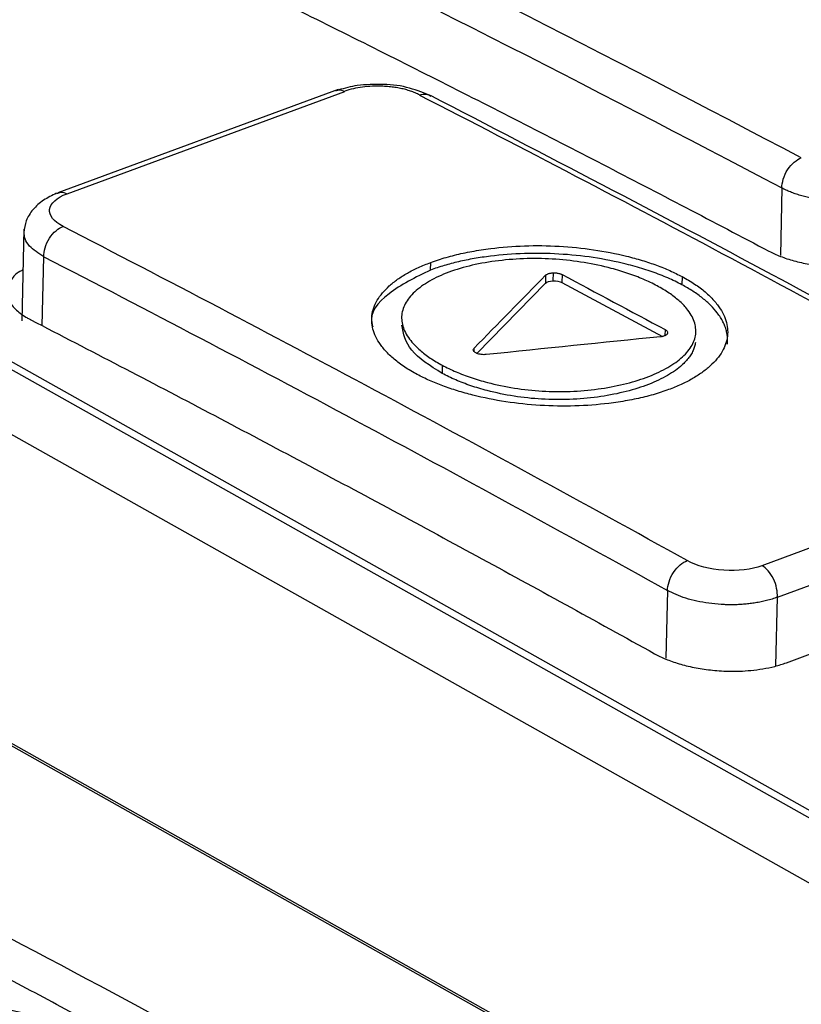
# Model space of a CAD drawing. Header units: millimetres. Extents: x -0.44 to 1.31, y -0.87 to 1.29.
# Tile 107 of 182: x 1.0792 to 1.0918, y -0.4572 to -0.4414. Entities that reach past the tile are written whole.
import ezdxf

# ---------------------------------------------------------------- set-up
doc = ezdxf.new("R2010")
doc.units = ezdxf.units.MM

msp = doc.modelspace()

# ---------------------------------------------------------------- linework, layer by layer
at = {"color": 7, "linetype": 'Continuous', "lineweight": 25}
for p, q in [((1.0843301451, -0.4425374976), (1.0798289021, -0.4441944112)), ((1.0799783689, -0.4442101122), (1.0844397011, -0.442567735)), ((1.0700163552, -0.4429786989), (1.1009782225, -0.4603765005)), ((1.0998705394, -0.4587113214), (1.0732969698, -0.4437793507)), ((1.1000984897, -0.4587146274), (1.0735249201, -0.4437826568)), ((1.0792865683, -0.4447755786), (1.0792532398, -0.4462488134)), ((1.0858170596, -0.4454336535), (1.0858198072, -0.4453122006)), ((1.0876637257, -0.4455177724), (1.0876608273, -0.4456458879)), ((1.0877844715, -0.4454792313), (1.0877815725, -0.4456073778)), ((1.0879292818, -0.4455066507), (1.0879263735, -0.4456352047)), ((1.0865591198, -0.4467710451), (1.0876608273, -0.4456458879)), ((1.0879263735, -0.4456352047), (1.0895414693, -0.4464999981)), ((1.0898565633, -0.4455398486), (1.0898536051, -0.4456706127)), ((1.0865439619, -0.4467646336), (1.086532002, -0.4467574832)), ((1.086709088, -0.446790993), (1.0866900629, -0.4467923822)), ((1.0860052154, -0.4469626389), (1.0860022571, -0.4470934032)), ((1.0956002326, -0.4485279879), (1.0911388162, -0.4501803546)), ((1.0991917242, -0.4643313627), (1.0715818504, -0.4488170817)), ((1.0720547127, -0.4491193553), (1.0986364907, -0.4640559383)), ((1.0913856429, -0.4506848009), (1.0958473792, -0.4490326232)), ((1.0915307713, -0.4517379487), (1.0959925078, -0.4500857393))]:
    msp.add_line(p, q, dxfattribs=at)
at = {"color": 250, "linetype": 'Continuous', "lineweight": 25}
for p, q in [((1.0914585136, -0.4441166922), (1.0914340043, -0.445200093)), ((1.0795799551, -0.4463311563), (1.0796051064, -0.445219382)), ((1.0895833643, -0.4463906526), (1.0895811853, -0.4464869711)), ((1.0865145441, -0.4467421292), (1.0865157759, -0.44668768)), ((1.0896215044, -0.4505784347), (1.0895969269, -0.4516648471)), ((1.0913607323, -0.451785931), (1.0913856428, -0.450684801))]:
    msp.add_line(p, q, dxfattribs=at)
at = {"color": 7, "linetype": 'Continuous', "lineweight": 25}
for points, knots in [([(1.02250424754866, -0.4506280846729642), (1.046034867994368, -0.4393931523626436), (1.069595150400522, -0.4296688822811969), (1.116482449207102, -0.4133624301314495), (1.139809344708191, -0.4067802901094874), (1.1628746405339, -0.4018101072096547)], [0, 0, 0, 0, 0.4999999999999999, 0.4999999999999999, 1, 1, 1, 1]), ([(1.083585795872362, -0.4215600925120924), (1.082876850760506, -0.421815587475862), (1.081458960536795, -0.4223265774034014), (1.079331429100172, -0.4231039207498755), (1.077203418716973, -0.4238892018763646), (1.075074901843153, -0.4246831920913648), (1.072945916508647, -0.425485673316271), (1.070816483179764, -0.4262966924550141), (1.068686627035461, -0.427116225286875), (1.066556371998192, -0.4279442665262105), (1.06442574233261, -0.4287808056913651), (1.062294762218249, -0.42962583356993), (1.060163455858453, -0.4304793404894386), (1.058031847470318, -0.4313413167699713), (1.055899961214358, -0.4322117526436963), (1.053767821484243, -0.4330906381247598), (1.051635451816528, -0.4339779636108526), (1.047512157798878, -0.4357098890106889), (1.041113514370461, -0.4384576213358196), (1.033780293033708, -0.4417213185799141), (1.027950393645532, -0.4443902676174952), (1.024359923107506, -0.4460618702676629), (1.021738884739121, -0.4472966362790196), (1.020194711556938, -0.4480291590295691), (1.019342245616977, -0.4484366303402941), (1.019076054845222, -0.4485639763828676), (1.01885166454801, -0.4486795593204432), (1.018524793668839, -0.4488601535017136), (1.018140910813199, -0.4490969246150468), (1.017717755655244, -0.449397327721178), (1.017333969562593, -0.4497135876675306), (1.016994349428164, -0.4500442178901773), (1.016695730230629, -0.450386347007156), (1.016537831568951, -0.4506226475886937), (1.016458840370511, -0.4507408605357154)], [0, 0, 0, 0, 0.0312650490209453, 0.0625300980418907, 0.0937951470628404, 0.12506019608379, 0.1563252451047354, 0.1875902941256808, 0.2188553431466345, 0.25012039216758, 0.2813854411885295, 0.3126504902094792, 0.3439155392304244, 0.3751805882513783, 0.4064456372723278, 0.4377106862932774, 0.468975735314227, 0.5002407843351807, 0.6190620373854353, 0.750342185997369, 0.8226465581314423, 0.8753862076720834, 0.9082063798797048, 0.9379160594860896, 0.9432589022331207, 0.9457295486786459, 0.9496314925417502, 0.95348376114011, 0.9611679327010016, 0.9688892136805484, 0.9766378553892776, 0.9844153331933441, 0.9922035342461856, 1, 1, 1, 1]), ([(1.020717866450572, -0.4493056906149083), (1.026082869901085, -0.4467441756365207), (1.031448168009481, -0.4442616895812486), (1.042179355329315, -0.439454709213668), (1.047545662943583, -0.4371300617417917), (1.063636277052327, -0.4303971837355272), (1.074355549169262, -0.426228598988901), (1.085054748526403, -0.4223849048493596)], [0, 0, 0, 0, 0.2500000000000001, 0.2500000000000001, 0.5000000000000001, 0.5000000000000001, 1, 1, 1, 1]), ([(1.020716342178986, -0.4494710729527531), (1.026081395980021, -0.4469110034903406), (1.03144672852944, -0.4444299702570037), (1.042177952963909, -0.4396259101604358), (1.047544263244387, -0.4373027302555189), (1.063634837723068, -0.4305742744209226), (1.074354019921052, -0.4264086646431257), (1.085053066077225, -0.4225679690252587)], [0, 0, 0, 0, 0.2499999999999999, 0.2499999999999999, 0.4999999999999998, 0.4999999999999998, 1, 1, 1, 1]), ([(1.072803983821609, -0.4432839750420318), (1.072937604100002, -0.4430446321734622), (1.073243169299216, -0.442497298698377), (1.073892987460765, -0.4416799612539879), (1.075775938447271, -0.4390858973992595), (1.077710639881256, -0.4365565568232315), (1.079519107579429, -0.4340915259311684), (1.080149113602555, -0.4333241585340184), (1.081587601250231, -0.432865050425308), (1.084217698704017, -0.4319305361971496), (1.086436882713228, -0.4311728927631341), (1.088203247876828, -0.4305698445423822)], [0, 0, 0, 0, 0.0478288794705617, 0.109375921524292, 0.1701633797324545, 0.582772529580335, 0.635792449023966, 0.6887259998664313, 0.7419060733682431, 0.7945694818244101, 1, 1, 1, 1]), ([(1.072843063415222, -0.4433368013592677), (1.072884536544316, -0.4432349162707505), (1.073025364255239, -0.4428889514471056), (1.073492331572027, -0.4423456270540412), (1.073965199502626, -0.4416547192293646), (1.074592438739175, -0.4407990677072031), (1.075349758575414, -0.4397533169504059), (1.076259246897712, -0.4385128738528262), (1.077201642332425, -0.4372322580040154), (1.078038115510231, -0.4361043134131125), (1.078755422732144, -0.435135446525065), (1.079262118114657, -0.4344666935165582), (1.079656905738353, -0.4339146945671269), (1.079943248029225, -0.4335895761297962), (1.080261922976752, -0.4333901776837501), (1.0804770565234, -0.4332767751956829), (1.080715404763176, -0.4331692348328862), (1.080969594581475, -0.4330778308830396), (1.081234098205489, -0.4329832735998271), (1.083642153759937, -0.432139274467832), (1.085972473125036, -0.4313374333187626), (1.088203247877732, -0.4305698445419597)], [0, 0, 0, 0, 0.0194996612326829, 0.0662137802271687, 0.1118244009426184, 0.1585831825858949, 0.2404121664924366, 0.3255145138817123, 0.4138907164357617, 0.5055411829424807, 0.5604209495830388, 0.616415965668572, 0.6460039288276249, 0.6760149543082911, 0.6859231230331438, 0.6960983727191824, 0.7066047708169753, 0.7171165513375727, 0.7262162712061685, 0.7379115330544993, 1, 1, 1, 1]), ([(1.087379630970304, -0.433621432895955), (1.085816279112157, -0.4341945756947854), (1.084058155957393, -0.4348391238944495), (1.081746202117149, -0.435608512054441), (1.081339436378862, -0.4361600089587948), (1.080739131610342, -0.436904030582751), (1.079837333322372, -0.4380533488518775), (1.078267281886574, -0.4400631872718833), (1.076751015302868, -0.4419698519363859), (1.075624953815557, -0.4435029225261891), (1.075133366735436, -0.4440346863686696), (1.075091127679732, -0.444479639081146), (1.075225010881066, -0.4446817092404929), (1.0752843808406, -0.4447713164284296)], [0, 0, 0, 0, 0.212022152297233, 0.2384370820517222, 0.2912247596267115, 0.344748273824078, 0.4288557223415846, 0.5790459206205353, 0.8472430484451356, 0.9002473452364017, 0.9531056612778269, 0.9792048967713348, 1, 1, 1, 1]), ([(1.220002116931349, -0.4339106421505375), (1.196939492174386, -0.4388802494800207), (1.173615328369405, -0.4454614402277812), (1.126733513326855, -0.4617652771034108), (1.10317598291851, -0.4714878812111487), (1.079648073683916, -0.4827208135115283)], [0, 0, 0, 0, 0.5, 0.5, 1, 1, 1, 1]), ([(1.126235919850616, -0.4573245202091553), (1.125796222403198, -0.4570401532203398), (1.124916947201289, -0.456471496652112), (1.123597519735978, -0.4556281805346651), (1.122277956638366, -0.4547920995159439), (1.120958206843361, -0.4539639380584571), (1.119638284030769, -0.4531435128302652), (1.118318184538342, -0.4523308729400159), (1.116997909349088, -0.4515260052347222), (1.115677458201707, -0.4507289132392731), (1.114356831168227, -0.4499395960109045), (1.11303602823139, -0.4491580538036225), (1.11171504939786, -0.4483842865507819), (1.110393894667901, -0.4476182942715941), (1.109072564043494, -0.446860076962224), (1.107751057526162, -0.4461096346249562), (1.106429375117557, -0.4453669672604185), (1.105107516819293, -0.4446320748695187), (1.103785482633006, -0.4439049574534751), (1.102463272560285, -0.4431856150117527), (1.10114088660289, -0.4424740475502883), (1.099818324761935, -0.4417702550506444), (1.09849558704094, -0.4410742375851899), (1.09717267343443, -0.4403859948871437), (1.095849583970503, -0.4397055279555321), (1.094526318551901, -0.4390328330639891), (1.093202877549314, -0.4383679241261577), (1.09187925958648, -0.4377107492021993), (1.090555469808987, -0.4370615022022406), (1.089231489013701, -0.4364194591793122), (1.088348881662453, -0.4359980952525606), (1.087907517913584, -0.4357873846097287)], [0, 0, 0, 0, 0.0345266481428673, 0.0690438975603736, 0.1035524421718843, 0.1380529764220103, 0.1725461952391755, 0.2070327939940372, 0.2415134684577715, 0.2759889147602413, 0.3104598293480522, 0.3449269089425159, 0.3793908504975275, 0.4138523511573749, 0.4483121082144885, 0.4827708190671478, 0.5172291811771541, 0.5516878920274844, 0.5861476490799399, 0.6206091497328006, 0.6550730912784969, 0.6895401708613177, 0.7240110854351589, 0.7584865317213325, 0.7929672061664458, 0.827453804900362, 0.8619470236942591, 0.8964475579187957, 0.9309561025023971, 0.9654733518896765, 1, 1, 1, 1]), ([(1.075234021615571, -0.4448333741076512), (1.076290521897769, -0.443455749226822), (1.077346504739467, -0.4420895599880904), (1.078929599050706, -0.4400592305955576), (1.079720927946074, -0.4390488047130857), (1.080643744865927, -0.4378786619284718), (1.081039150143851, -0.4373790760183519), (1.081236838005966, -0.4371296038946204), (1.081304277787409, -0.437046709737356), (1.081428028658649, -0.4368795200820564), (1.081487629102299, -0.4367956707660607), (1.081566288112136, -0.4367144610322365)], [0, 0, 0, 0, 0.4999999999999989, 0.4999999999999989, 0.7499999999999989, 0.8749999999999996, 0.9375, 0.9375, 0.96875, 0.96875, 1, 1, 1, 1]), ([(1.09768123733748, -0.4415308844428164), (1.096268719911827, -0.4407940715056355), (1.093147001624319, -0.4391656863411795), (1.090026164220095, -0.4376350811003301), (1.088317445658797, -0.4367970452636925)], [0, 0, 0, 0, 0.4524807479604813, 1, 1, 1, 1]), ([(1.081896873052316, -0.4403815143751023), (1.082342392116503, -0.440599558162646), (1.083233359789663, -0.4410356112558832), (1.084569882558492, -0.4416994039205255), (1.08590631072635, -0.4423702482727), (1.087242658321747, -0.4430487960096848), (1.088578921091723, -0.4437350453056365), (1.08991510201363, -0.4444283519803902), (1.090805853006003, -0.4448969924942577), (1.09125121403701, -0.4451313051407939)], [0, 0, 0, 0, 0.1429116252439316, 0.2858006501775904, 0.4286697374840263, 0.5715215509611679, 0.7143587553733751, 0.8571840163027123, 1, 1, 1, 1]), ([(1.08506244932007, -0.4424574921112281), (1.084916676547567, -0.4424563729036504), (1.084652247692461, -0.442454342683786), (1.084438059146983, -0.4425159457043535), (1.084341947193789, -0.4425435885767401)], [0, 0, 0, 0, 0.5512740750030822, 0.9999999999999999, 0.9999999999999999, 0.9999999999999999, 0.9999999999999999]), ([(1.085639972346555, -0.4426224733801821), (1.085617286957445, -0.4426114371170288), (1.085572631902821, -0.4425897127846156), (1.085497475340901, -0.4425614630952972), (1.08541793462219, -0.4425373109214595), (1.08533340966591, -0.4425175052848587), (1.085244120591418, -0.4425019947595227), (1.085150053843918, -0.4424907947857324), (1.085029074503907, -0.4424823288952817), (1.084884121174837, -0.4424807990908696), (1.084722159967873, -0.4424939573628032), (1.084570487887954, -0.4425212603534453), (1.084483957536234, -0.4425500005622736), (1.084439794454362, -0.442564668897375)], [0, 0, 0, 0, 0.0738576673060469, 0.1453851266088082, 0.2154798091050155, 0.2850945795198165, 0.3552018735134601, 0.4267540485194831, 0.500647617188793, 0.627916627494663, 0.7501596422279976, 0.8724872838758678, 1, 1, 1, 1]), ([(1.085824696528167, -0.4426372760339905), (1.085715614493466, -0.4425936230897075), (1.085498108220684, -0.4425065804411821), (1.085203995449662, -0.4424521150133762), (1.085062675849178, -0.4424574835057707), (1.08506244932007, -0.4424574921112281)], [0, 0, 0, 0, 0.5011110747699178, 0.9992003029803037, 1, 1, 1, 1]), ([(1.095850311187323, -0.4479900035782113), (1.094338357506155, -0.4471581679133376), (1.090996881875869, -0.445319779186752), (1.087654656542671, -0.4435863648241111), (1.085824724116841, -0.4426372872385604)], [0, 0, 0, 0, 0.4524808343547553, 1, 1, 1, 1]), ([(1.091458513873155, -0.4441166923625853), (1.091458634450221, -0.4440742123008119), (1.091465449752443, -0.4440253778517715), (1.091496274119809, -0.4439235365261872), (1.091520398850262, -0.443870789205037), (1.091581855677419, -0.4437755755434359), (1.09161895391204, -0.4437334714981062), (1.091695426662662, -0.443669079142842), (1.091734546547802, -0.4436467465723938), (1.091770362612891, -0.4436335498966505)], [0, 0, 0, 0, 0.25, 0.25, 0.5, 0.5, 0.75, 0.75, 1, 1, 1, 1]), ([(1.079811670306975, -0.4442020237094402), (1.07973878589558, -0.4442367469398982), (1.079590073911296, -0.4443075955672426), (1.07942272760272, -0.4444621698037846), (1.079308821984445, -0.4446411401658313), (1.079293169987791, -0.4447686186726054), (1.079285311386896, -0.4448326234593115)], [0, 0, 0, 0, 0.2390286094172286, 0.4877094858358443, 0.742787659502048, 1, 1, 1, 1]), ([(1.079914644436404, -0.444734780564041), (1.079765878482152, -0.4446581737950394), (1.079686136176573, -0.4445569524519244), (1.079709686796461, -0.4443632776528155), (1.07981199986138, -0.4442713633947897), (1.079978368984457, -0.4442101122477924)], [0, 0, 0, 0, 0.5, 0.5, 1, 1, 1, 1]), ([(1.093222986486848, -0.4442081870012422), (1.09319459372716, -0.4442185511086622), (1.093138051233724, -0.4442391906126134), (1.09304589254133, -0.4442653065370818), (1.09294988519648, -0.4442875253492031), (1.092850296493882, -0.4443054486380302), (1.092748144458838, -0.4443191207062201), (1.092644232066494, -0.4443285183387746), (1.092539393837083, -0.4443336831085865), (1.092434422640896, -0.4443346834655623), (1.092330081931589, -0.4443316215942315), (1.092227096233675, -0.4443246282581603), (1.09212614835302, -0.4443138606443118), (1.09202787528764, -0.4442994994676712), (1.091932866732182, -0.444281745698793), (1.091841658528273, -0.4442608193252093), (1.09175474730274, -0.4442369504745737), (1.091672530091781, -0.4442103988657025), (1.09159552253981, -0.4441813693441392), (1.091523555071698, -0.4441503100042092), (1.091480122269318, -0.4441278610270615), (1.091458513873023, -0.4441166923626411)], [0, 0, 0, 0, 0.0570088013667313, 0.1135296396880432, 0.1695627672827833, 0.2251084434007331, 0.2801669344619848, 0.3347385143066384, 0.3888234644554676, 0.4424220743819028, 0.4955346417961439, 0.5481614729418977, 0.6003028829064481, 0.6519591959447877, 0.7031307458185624, 0.7538178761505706, 0.8040209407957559, 0.8537403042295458, 0.902976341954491, 0.9517294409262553, 1, 1, 1, 1]), ([(1.079605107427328, -0.445219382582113), (1.079604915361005, -0.4451767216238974), (1.079611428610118, -0.4451276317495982), (1.079641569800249, -0.4450254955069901), (1.079665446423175, -0.4449724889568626), (1.079726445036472, -0.4448769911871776), (1.079763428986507, -0.4448347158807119), (1.079839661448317, -0.4447703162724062), (1.079878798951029, -0.4447479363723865), (1.079914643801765, -0.4447347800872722)], [0, 0, 0, 0, 0.25, 0.25, 0.5, 0.5, 0.75, 0.75, 1, 1, 1, 1]), ([(1.085819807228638, -0.4453122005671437), (1.085860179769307, -0.4452978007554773), (1.085940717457, -0.4452690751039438), (1.086068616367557, -0.4452302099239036), (1.086201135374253, -0.4451946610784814), (1.086338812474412, -0.4451627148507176), (1.086481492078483, -0.4451342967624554), (1.086629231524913, -0.4451094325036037), (1.086905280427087, -0.4450708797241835), (1.087322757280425, -0.4450371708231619), (1.087884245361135, -0.445043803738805), (1.088440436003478, -0.4450994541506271), (1.088882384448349, -0.4451868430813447), (1.08921387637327, -0.4452774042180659), (1.089447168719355, -0.4453554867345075), (1.089664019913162, -0.4454422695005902), (1.089792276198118, -0.44550726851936), (1.089856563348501, -0.4455398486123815)], [0, 0, 0, 0, 0.0358026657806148, 0.0714214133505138, 0.1069711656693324, 0.1425675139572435, 0.1783255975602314, 0.2143590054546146, 0.2507787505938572, 0.3760434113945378, 0.5002245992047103, 0.6242930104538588, 0.7498634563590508, 0.8131630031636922, 0.8755451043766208, 0.9376182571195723, 1, 1, 1, 1]), ([(1.089853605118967, -0.4456706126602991), (1.089817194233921, -0.4456516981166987), (1.089744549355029, -0.4456139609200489), (1.089627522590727, -0.4455607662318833), (1.08950509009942, -0.4455103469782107), (1.0893766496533, -0.4454629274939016), (1.089242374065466, -0.4454184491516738), (1.089102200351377, -0.4453769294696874), (1.088838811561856, -0.4453073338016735), (1.088434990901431, -0.4452265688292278), (1.087880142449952, -0.4451694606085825), (1.087319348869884, -0.4451612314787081), (1.08686339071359, -0.4451969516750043), (1.086514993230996, -0.4452482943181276), (1.08626584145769, -0.445298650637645), (1.086030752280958, -0.4453594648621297), (1.085888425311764, -0.4454088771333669), (1.085817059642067, -0.4454336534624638)], [0, 0, 0, 0, 0.0358044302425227, 0.071434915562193, 0.1070073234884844, 0.1426380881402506, 0.1784430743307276, 0.2145364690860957, 0.2510297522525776, 0.3761928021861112, 0.5002447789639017, 0.6239962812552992, 0.7492512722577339, 0.8126401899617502, 0.8751519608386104, 0.9373986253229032, 1, 1, 1, 1]), ([(1.091251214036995, -0.4451313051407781), (1.091280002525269, -0.4451457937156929), (1.091337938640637, -0.4451749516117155), (1.091434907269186, -0.4452150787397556), (1.09153935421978, -0.4452523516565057), (1.091651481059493, -0.4452860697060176), (1.091770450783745, -0.4453158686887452), (1.09189557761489, -0.4453413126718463), (1.092026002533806, -0.4453620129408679), (1.092160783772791, -0.4453776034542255), (1.09229887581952, -0.4453877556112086), (1.092439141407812, -0.4453921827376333), (1.092580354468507, -0.4453906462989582), (1.092721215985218, -0.445382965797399), (1.092860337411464, -0.4453690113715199), (1.092996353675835, -0.4453487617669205), (1.093127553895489, -0.4453221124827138), (1.093253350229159, -0.4452896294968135), (1.093329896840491, -0.4452631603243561), (1.093368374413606, -0.4452498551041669)], [0, 0, 0, 0, 0.0534436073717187, 0.1075539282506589, 0.1623322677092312, 0.2177798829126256, 0.2738979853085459, 0.330687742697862, 0.3881502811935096, 0.4462866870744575, 0.50509800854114, 0.5645852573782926, 0.6247494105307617, 0.6855914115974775, 0.7471121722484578, 0.8093125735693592, 0.8721934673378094, 0.9357556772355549, 1, 1, 1, 1]), ([(1.085603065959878, -0.4471112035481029), (1.085567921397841, -0.4470918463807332), (1.085497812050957, -0.4470532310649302), (1.085401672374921, -0.4469924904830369), (1.085312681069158, -0.4469299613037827), (1.085231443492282, -0.4468654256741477), (1.085157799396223, -0.4467989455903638), (1.085091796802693, -0.4467304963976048), (1.08498625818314, -0.4466032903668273), (1.084881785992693, -0.4464130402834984), (1.084857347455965, -0.4461614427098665), (1.084942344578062, -0.4459160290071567), (1.085105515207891, -0.4457241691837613), (1.085283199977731, -0.4455819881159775), (1.085439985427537, -0.4454829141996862), (1.085617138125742, -0.4453917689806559), (1.085752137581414, -0.4453387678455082), (1.085819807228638, -0.4453122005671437)], [0, 0, 0, 0, 0.0357977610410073, 0.0714124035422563, 0.1069593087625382, 0.1425545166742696, 0.178313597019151, 0.2143505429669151, 0.2507767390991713, 0.3760344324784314, 0.5002210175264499, 0.6242829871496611, 0.7498648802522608, 0.8131525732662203, 0.8755318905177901, 0.9376092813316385, 1, 1, 1, 1]), ([(1.089454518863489, -0.4456883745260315), (1.089418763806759, -0.4456698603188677), (1.089347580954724, -0.4456330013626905), (1.089232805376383, -0.4455813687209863), (1.089112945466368, -0.4455328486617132), (1.088987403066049, -0.4454876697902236), (1.088856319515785, -0.4454457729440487), (1.088628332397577, -0.4453813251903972), (1.088289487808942, -0.4453083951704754), (1.087829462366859, -0.4452547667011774), (1.087361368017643, -0.4452438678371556), (1.086904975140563, -0.4452782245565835), (1.086477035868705, -0.4453514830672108), (1.08610013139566, -0.4454633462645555), (1.085785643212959, -0.4456079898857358), (1.085548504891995, -0.4457810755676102), (1.085393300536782, -0.4459735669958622), (1.085336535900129, -0.4461786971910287), (1.085374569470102, -0.4463879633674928), (1.085489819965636, -0.4465706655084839), (1.085642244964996, -0.4467235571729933), (1.08580445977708, -0.44684845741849), (1.085938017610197, -0.4469244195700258), (1.086005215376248, -0.4469626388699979)], [0, 0, 0, 0, 0.0211396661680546, 0.0420858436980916, 0.0629138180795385, 0.0837001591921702, 0.1045218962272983, 0.1254556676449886, 0.1886695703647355, 0.2507330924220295, 0.312563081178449, 0.375630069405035, 0.4382994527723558, 0.5005202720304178, 0.5626975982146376, 0.6254034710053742, 0.6882003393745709, 0.7501772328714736, 0.8119705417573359, 0.8749647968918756, 0.9165254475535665, 0.9580009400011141, 1, 1, 1, 1]), ([(1.079271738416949, -0.4454311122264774), (1.07925369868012, -0.4454398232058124), (1.079164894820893, -0.4454827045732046), (1.079071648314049, -0.445592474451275), (1.079000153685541, -0.4457426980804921), (1.079025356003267, -0.4459069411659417), (1.079130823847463, -0.4460577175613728), (1.079267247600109, -0.4461596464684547), (1.07935918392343, -0.4462122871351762), (1.07938666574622, -0.4462270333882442), (1.079395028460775, -0.4462320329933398), (1.079397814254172, -0.4462336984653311)], [0, 0, 0, 0, 0.0420843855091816, 0.2071679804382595, 0.4039284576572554, 0.5803540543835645, 0.7706068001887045, 0.9362410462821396, 0.9808865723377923, 0.9936329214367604, 1, 1, 1, 1]), ([(1.085817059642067, -0.4454336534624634), (1.085576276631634, -0.4455523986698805), (1.085096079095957, -0.4457892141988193), (1.084817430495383, -0.4461410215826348), (1.084883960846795, -0.4463269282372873), (1.084890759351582, -0.4463459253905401)], [0, 0, 0, 0, 0.4744988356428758, 0.946300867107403, 1, 1, 1, 1]), ([(1.087668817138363, -0.4455131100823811), (1.087673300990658, -0.4455098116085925), (1.087682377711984, -0.4455031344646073), (1.087700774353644, -0.4454948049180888), (1.087721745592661, -0.4454877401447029), (1.08773782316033, -0.4454846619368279), (1.087745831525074, -0.4454831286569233)], [0, 0, 0, 0, 0.2474682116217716, 0.5009531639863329, 0.7514207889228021, 1, 1, 1, 1]), ([(1.087745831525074, -0.4454831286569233), (1.087751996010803, -0.4454822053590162), (1.087764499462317, -0.4454803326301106), (1.087777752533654, -0.4454796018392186), (1.087784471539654, -0.4454792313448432)], [0, 0, 0, 0, 0.4930227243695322, 1, 1, 1, 1]), ([(1.087796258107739, -0.4454789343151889), (1.087805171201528, -0.4454790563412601), (1.087823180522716, -0.445479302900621), (1.087849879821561, -0.4454823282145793), (1.087875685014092, -0.4454869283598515), (1.087891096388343, -0.4454915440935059), (1.087898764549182, -0.4454938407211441)], [0, 0, 0, 0, 0.2480392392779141, 0.5011748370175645, 0.7518020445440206, 0.9999999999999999, 0.9999999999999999, 0.9999999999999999, 0.9999999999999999]), ([(1.087898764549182, -0.445493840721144), (1.087904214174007, -0.4454957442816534), (1.087915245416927, -0.4454995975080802), (1.087924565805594, -0.4455042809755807), (1.087929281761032, -0.4455066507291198)], [0, 0, 0, 0, 0.4940172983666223, 0.9999999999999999, 0.9999999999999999, 0.9999999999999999, 0.9999999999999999]), ([(1.086005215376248, -0.446962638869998), (1.0860404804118, -0.4469808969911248), (1.086110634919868, -0.4470172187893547), (1.08622384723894, -0.4470680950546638), (1.086342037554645, -0.4471158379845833), (1.086465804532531, -0.447160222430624), (1.086595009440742, -0.4472013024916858), (1.086820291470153, -0.4472645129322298), (1.087154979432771, -0.447335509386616), (1.087608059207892, -0.4473844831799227), (1.088065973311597, -0.447389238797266), (1.088508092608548, -0.4473498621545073), (1.08892265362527, -0.447273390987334), (1.089290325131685, -0.4471619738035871), (1.08960368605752, -0.4470211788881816), (1.089848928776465, -0.4468534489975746), (1.090016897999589, -0.4466663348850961), (1.090089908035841, -0.4464647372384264), (1.090065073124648, -0.4462574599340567), (1.089957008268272, -0.4460760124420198), (1.089809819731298, -0.4459242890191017), (1.089651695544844, -0.4458007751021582), (1.089520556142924, -0.445726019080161), (1.089454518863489, -0.4456883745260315)], [0, 0, 0, 0, 0.0212263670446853, 0.042226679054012, 0.0630802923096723, 0.0838682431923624, 0.1046723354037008, 0.1255741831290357, 0.1889763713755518, 0.2508434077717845, 0.3121791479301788, 0.3755201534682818, 0.4377258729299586, 0.5003740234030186, 0.5630762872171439, 0.6253536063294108, 0.688546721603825, 0.7501966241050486, 0.8117220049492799, 0.8749411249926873, 0.9164605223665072, 0.9579324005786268, 0.9999999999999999, 0.9999999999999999, 0.9999999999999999, 0.9999999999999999]), ([(1.089856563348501, -0.4455398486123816), (1.089891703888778, -0.4455592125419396), (1.089961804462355, -0.4455978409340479), (1.09005793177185, -0.4456587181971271), (1.090146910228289, -0.4457214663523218), (1.090228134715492, -0.4457863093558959), (1.090301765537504, -0.445853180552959), (1.090367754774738, -0.445922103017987), (1.090473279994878, -0.4460503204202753), (1.090577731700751, -0.4462424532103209), (1.090602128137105, -0.4464969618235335), (1.09051706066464, -0.4467452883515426), (1.090353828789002, -0.4469391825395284), (1.090176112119, -0.447082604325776), (1.090019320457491, -0.4471823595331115), (1.0898421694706, -0.4472739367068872), (1.089707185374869, -0.4473269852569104), (1.089639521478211, -0.447353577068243)], [0, 0, 0, 0, 0.0358008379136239, 0.0714177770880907, 0.1069660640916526, 0.142561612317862, 0.1783198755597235, 0.2143547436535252, 0.2507775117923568, 0.3760420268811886, 0.5002223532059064, 0.6242811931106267, 0.7498649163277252, 0.813146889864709, 0.8755243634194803, 0.937603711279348, 1, 1, 1, 1]), ([(1.090581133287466, -0.446623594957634), (1.090583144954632, -0.4465997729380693), (1.090587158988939, -0.446552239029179), (1.090581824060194, -0.446480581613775), (1.090568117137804, -0.4464089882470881), (1.090545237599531, -0.446337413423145), (1.090513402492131, -0.4462658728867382), (1.090472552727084, -0.4461943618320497), (1.090410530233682, -0.446105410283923), (1.090319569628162, -0.4460009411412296), (1.090188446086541, -0.4458842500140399), (1.090035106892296, -0.4457731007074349), (1.089914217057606, -0.4457048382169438), (1.089853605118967, -0.4456706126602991)], [0, 0, 0, 0, 0.0710884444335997, 0.1418482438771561, 0.212506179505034, 0.283290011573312, 0.3544262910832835, 0.4261382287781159, 0.4986437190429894, 0.6254230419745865, 0.7504213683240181, 0.8748658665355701, 1, 1, 1, 1]), ([(1.079397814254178, -0.446233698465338), (1.079874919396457, -0.4464801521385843), (1.080829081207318, -0.4469730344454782), (1.082260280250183, -0.4477227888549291), (1.083691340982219, -0.4484801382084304), (1.085122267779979, -0.4492457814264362), (1.086553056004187, -0.4500197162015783), (1.087983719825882, -0.4508012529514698), (1.088937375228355, -0.451329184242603), (1.089414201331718, -0.4515931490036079)], [0, 0, 0, 0, 0.1428871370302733, 0.285759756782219, 0.4286205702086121, 0.5714722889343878, 0.7143176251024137, 0.8571592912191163, 0.9999999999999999, 0.9999999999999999, 0.9999999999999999, 0.9999999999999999]), ([(1.086002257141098, -0.4470934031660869), (1.085811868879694, -0.4469726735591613), (1.085438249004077, -0.4467357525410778), (1.085382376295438, -0.4464553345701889), (1.08535497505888, -0.4463178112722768)], [0, 0, 0, 0, 0.5095774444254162, 1, 1, 1, 1]), ([(1.089614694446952, -0.4464643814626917), (1.089611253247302, -0.4464679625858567), (1.089604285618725, -0.4464752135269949), (1.089588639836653, -0.4464846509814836), (1.089570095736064, -0.4464929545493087), (1.089555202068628, -0.4464969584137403), (1.089547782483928, -0.4464989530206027)], [0, 0, 0, 0, 0.2473778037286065, 0.5008824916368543, 0.7513544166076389, 1, 1, 1, 1]), ([(1.089590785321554, -0.446394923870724), (1.089595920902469, -0.4463984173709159), (1.089606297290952, -0.4464054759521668), (1.089616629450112, -0.4464172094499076), (1.089623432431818, -0.4464293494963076), (1.089623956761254, -0.4464374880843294), (1.089624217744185, -0.4464415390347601)], [0, 0, 0, 0, 0.248048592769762, 0.501179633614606, 0.7517141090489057, 1, 1, 1, 1]), ([(1.089624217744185, -0.4464415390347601), (1.089623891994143, -0.4464445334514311), (1.089623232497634, -0.4464505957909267), (1.089620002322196, -0.4464563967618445), (1.089618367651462, -0.446459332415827)], [0, 0, 0, 0, 0.493937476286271, 0.9999999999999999, 0.9999999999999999, 0.9999999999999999, 0.9999999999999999]), ([(1.090070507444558, -0.4465957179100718), (1.090066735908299, -0.4466179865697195), (1.090059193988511, -0.4466625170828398), (1.090034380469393, -0.4467282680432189), (1.089999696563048, -0.4467930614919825), (1.089954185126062, -0.4468568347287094), (1.089898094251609, -0.446919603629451), (1.089789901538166, -0.4470198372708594), (1.089598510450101, -0.4471499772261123), (1.08928470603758, -0.4472904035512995), (1.088915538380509, -0.4474020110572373), (1.088499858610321, -0.4474785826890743), (1.088056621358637, -0.4475181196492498), (1.087600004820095, -0.4475135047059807), (1.087149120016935, -0.4474650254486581), (1.086769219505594, -0.4473849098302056), (1.086460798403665, -0.4472928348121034), (1.08621582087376, -0.4472007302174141), (1.086073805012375, -0.4471293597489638), (1.086002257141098, -0.4470934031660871)], [0, 0, 0, 0, 0.0273175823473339, 0.0546268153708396, 0.0820659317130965, 0.1097712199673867, 0.1378750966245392, 0.1665044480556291, 0.2493907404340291, 0.3332033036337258, 0.4168760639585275, 0.5003215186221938, 0.5846476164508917, 0.6666380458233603, 0.7484176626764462, 0.8325163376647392, 0.8880737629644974, 0.9436113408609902, 1, 1, 1, 1]), ([(1.089547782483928, -0.4464989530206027), (1.089542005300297, -0.4465002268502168), (1.089530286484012, -0.446502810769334), (1.089517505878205, -0.446504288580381), (1.089511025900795, -0.4465050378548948)], [0, 0, 0, 0, 0.4929835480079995, 1, 1, 1, 1]), ([(1.086532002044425, -0.4467574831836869), (1.086525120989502, -0.4467521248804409), (1.08651125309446, -0.4467413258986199), (1.08650265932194, -0.4467231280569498), (1.086502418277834, -0.4467046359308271), (1.086511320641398, -0.4466933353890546), (1.0865157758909, -0.4466876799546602)], [0, 0, 0, 0, 0.2458456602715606, 0.4954708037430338, 0.7475048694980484, 1, 1, 1, 1]), ([(1.086690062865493, -0.4467923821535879), (1.086676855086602, -0.4467925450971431), (1.08665024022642, -0.4467928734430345), (1.086610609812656, -0.4467874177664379), (1.086573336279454, -0.4467784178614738), (1.086553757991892, -0.4467692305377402), (1.086543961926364, -0.4467646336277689)], [0, 0, 0, 0, 0.2459032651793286, 0.4955171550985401, 0.7475802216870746, 1, 1, 1, 1]), ([(1.089639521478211, -0.447353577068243), (1.089599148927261, -0.4473679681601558), (1.08951861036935, -0.4473966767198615), (1.089390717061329, -0.4474353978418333), (1.08925820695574, -0.4474707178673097), (1.089120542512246, -0.4475023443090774), (1.088977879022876, -0.4475303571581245), (1.088830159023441, -0.4475547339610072), (1.088554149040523, -0.4475922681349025), (1.08813675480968, -0.4476241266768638), (1.08757535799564, -0.447614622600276), (1.087019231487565, -0.4475560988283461), (1.086577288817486, -0.4474666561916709), (1.086245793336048, -0.4473748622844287), (1.086012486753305, -0.4472960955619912), (1.085795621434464, -0.4472088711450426), (1.085667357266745, -0.4471438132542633), (1.085603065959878, -0.4471112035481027)], [0, 0, 0, 0, 0.035800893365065, 0.0714186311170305, 0.1069680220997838, 0.1425645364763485, 0.178323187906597, 0.2143574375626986, 0.2507781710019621, 0.3760473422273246, 0.5002249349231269, 0.6243001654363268, 0.7498631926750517, 0.8131639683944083, 0.875545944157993, 0.9376184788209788, 1, 1, 1, 1]), ([(1.089621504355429, -0.4505784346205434), (1.089622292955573, -0.4505363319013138), (1.089629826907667, -0.4504879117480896), (1.089662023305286, -0.4503868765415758), (1.089686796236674, -0.4503345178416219), (1.089749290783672, -0.4502399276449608), (1.089786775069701, -0.4501980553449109), (1.089863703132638, -0.4501339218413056), (1.089902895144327, -0.4501116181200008), (1.089938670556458, -0.4500983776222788)], [0, 0, 0, 0, 0.25, 0.25, 0.5, 0.5, 0.75, 0.75, 1, 1, 1, 1]), ([(1.0911388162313, -0.450180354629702), (1.090973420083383, -0.4502415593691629), (1.090747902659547, -0.4502683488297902), (1.090303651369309, -0.4502380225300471), (1.090088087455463, -0.4501813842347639), (1.089938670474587, -0.4500983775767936)], [0, 0, 0, 0, 0.5, 0.5, 1, 1, 1, 1]), ([(1.091385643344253, -0.4506848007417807), (1.091388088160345, -0.4506430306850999), (1.091384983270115, -0.4505947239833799), (1.091364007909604, -0.4504927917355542), (1.091346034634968, -0.4504393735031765), (1.09129782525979, -0.4503408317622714), (1.091267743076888, -0.4502960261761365), (1.091203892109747, -0.4502245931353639), (1.091170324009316, -0.4501979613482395), (1.091138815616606, -0.4501803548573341)], [0, 0, 0, 0, 0.25, 0.25, 0.5, 0.5, 0.75, 0.75, 1, 1, 1, 1]), ([(1.091385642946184, -0.4506848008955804), (1.09135753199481, -0.4506950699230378), (1.09130240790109, -0.4507152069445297), (1.091214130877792, -0.4507402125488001), (1.0911253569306, -0.4507608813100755), (1.091036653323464, -0.4507772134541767), (1.09094913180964, -0.4507896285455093), (1.090863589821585, -0.4507984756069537), (1.090780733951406, -0.4508041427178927), (1.090701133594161, -0.4508070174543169), (1.090625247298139, -0.4508074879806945), (1.090553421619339, -0.4508059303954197), (1.090439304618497, -0.4508005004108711), (1.090283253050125, -0.4507851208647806), (1.090091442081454, -0.4507510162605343), (1.089914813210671, -0.4507041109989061), (1.089755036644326, -0.450646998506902), (1.089665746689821, -0.4506011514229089), (1.089621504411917, -0.4505784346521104)], [0, 0, 0, 0, 0.0564739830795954, 0.1107425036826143, 0.1628054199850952, 0.2126625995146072, 0.2603139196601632, 0.3057592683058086, 0.3489985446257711, 0.3900316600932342, 0.4288585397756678, 0.465479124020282, 0.499893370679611, 0.6034356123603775, 0.7052156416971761, 0.8052351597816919, 0.903495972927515, 1, 1, 1, 1]), ([(1.089414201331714, -0.4515931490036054), (1.089442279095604, -0.4516080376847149), (1.089498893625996, -0.4516380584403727), (1.089593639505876, -0.4516796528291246), (1.089696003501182, -0.4517186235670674), (1.089806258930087, -0.4517542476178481), (1.089923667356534, -0.4517861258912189), (1.090047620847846, -0.4518137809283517), (1.090177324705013, -0.4518367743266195), (1.090311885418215, -0.4518546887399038), (1.090455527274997, -0.4518675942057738), (1.090611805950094, -0.451874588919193), (1.090783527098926, -0.4518735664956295), (1.090967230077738, -0.4518619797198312), (1.091158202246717, -0.4518370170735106), (1.091352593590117, -0.4517973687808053), (1.091470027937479, -0.451758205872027), (1.091530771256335, -0.4517379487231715)], [0, 0, 0, 0, 0.0521732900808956, 0.1051994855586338, 0.1590795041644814, 0.2138142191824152, 0.2694044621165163, 0.3258510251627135, 0.3831546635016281, 0.441316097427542, 0.5003360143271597, 0.5669305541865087, 0.6402002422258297, 0.7201438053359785, 0.8067596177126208, 0.9000457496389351, 1, 1, 1, 1]), ([(1.07197651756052, -0.4525758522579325), (1.074193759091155, -0.4536514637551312), (1.076411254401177, -0.4547698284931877), (1.080846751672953, -0.4570919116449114), (1.0830650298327, -0.4582958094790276), (1.089713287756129, -0.4620314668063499), (1.094139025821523, -0.4646882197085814), (1.098558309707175, -0.4675118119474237)], [0, 0, 0, 0, 0.25, 0.25, 0.5, 0.5, 1, 1, 1, 1]), ([(1.080227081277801, -0.457445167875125), (1.07985821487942, -0.4572478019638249), (1.079120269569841, -0.4568529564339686), (1.0780129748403, -0.4562691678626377), (1.077274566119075, -0.455885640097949), (1.076905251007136, -0.4556938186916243)], [0, 0, 0, 0, 0.3331387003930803, 0.6664693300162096, 1, 1, 1, 1]), ([(1.146051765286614, -0.4566606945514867), (1.14070352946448, -0.4585820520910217), (1.135351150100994, -0.4605842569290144), (1.124638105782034, -0.4647502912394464), (1.119277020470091, -0.4669143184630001), (1.103190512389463, -0.4736452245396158), (1.09245856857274, -0.4784522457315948), (1.081731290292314, -0.4835736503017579)], [0, 0, 0, 0, 0.2500000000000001, 0.2500000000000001, 0.5000000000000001, 0.5000000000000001, 1, 1, 1, 1]), ([(1.077608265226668, -0.4569588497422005), (1.078008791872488, -0.4570538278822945), (1.078809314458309, -0.4572436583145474), (1.07960986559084, -0.4574380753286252), (1.080009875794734, -0.457535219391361)], [0, 0, 0, 0, 0.5003314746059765, 1, 1, 1, 1])]:
    msp.add_open_spline(points, degree=3, knots=knots, dxfattribs=at)
for points in [[(1.072794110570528, -0.4432169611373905), (1.074762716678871, -0.4404628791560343), (1.077056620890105, -0.4373343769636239), (1.079675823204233, -0.4338314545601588)], [(1.088134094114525, -0.4367855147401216), (1.091254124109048, -0.4382981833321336), (1.094374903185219, -0.4398760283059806), (1.097496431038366, -0.4415190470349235)], [(1.09177036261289, -0.4436335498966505), (1.0886492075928, -0.4419864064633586), (1.085528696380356, -0.4404018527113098), (1.082408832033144, -0.4388798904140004)], [(1.08210416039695, -0.4393674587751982), (1.085221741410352, -0.4408879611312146), (1.088339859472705, -0.4424710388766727), (1.091458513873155, -0.4441166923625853)], [(1.085639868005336, -0.442625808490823), (1.088981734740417, -0.4443399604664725), (1.092323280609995, -0.4461240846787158), (1.095664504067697, -0.4479781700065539)], [(1.08993867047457, -0.4500983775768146), (1.086597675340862, -0.4482434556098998), (1.083256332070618, -0.4464555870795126), (1.079914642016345, -0.4447347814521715)], [(1.079605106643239, -0.4452193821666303), (1.082944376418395, -0.4469386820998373), (1.086283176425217, -0.4487250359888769), (1.089621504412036, -0.4505784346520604)], [(1.086515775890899, -0.4466876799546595), (1.086898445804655, -0.4462972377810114), (1.087281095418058, -0.4459072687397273), (1.087663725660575, -0.4455177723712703)], [(1.087663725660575, -0.4455177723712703), (1.087665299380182, -0.445516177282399), (1.087666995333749, -0.4455146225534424), (1.087668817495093, -0.4455131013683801)], [(1.087784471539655, -0.4454792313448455), (1.087788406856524, -0.4454790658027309), (1.087792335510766, -0.4454789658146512), (1.087796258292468, -0.445478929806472)], [(1.087929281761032, -0.4455066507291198), (1.088480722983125, -0.4457994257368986), (1.089032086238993, -0.4460940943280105), (1.0895833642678, -0.4463906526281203)], [(1.087660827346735, -0.4456458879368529), (1.087681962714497, -0.445624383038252), (1.087728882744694, -0.4456094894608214), (1.087781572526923, -0.4456073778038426)], [(1.087781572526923, -0.4456073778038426), (1.087834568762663, -0.445605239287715), (1.08789073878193, -0.4456161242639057), (1.087926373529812, -0.4456352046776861)], [(1.0895833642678, -0.4463906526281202), (1.089585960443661, -0.4463920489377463), (1.089588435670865, -0.4463934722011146), (1.089590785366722, -0.4463949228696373)], [(1.089618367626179, -0.4464593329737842), (1.089617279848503, -0.4464610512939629), (1.089616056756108, -0.4464627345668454), (1.089614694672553, -0.4464643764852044)], [(1.089511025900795, -0.4465050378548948), (1.088577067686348, -0.4465998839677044), (1.087643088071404, -0.446695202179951), (1.086709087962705, -0.4467909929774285)]]:
    msp.add_open_spline(points, degree=3, dxfattribs=at)
at = {"color": 250, "linetype": 'Continuous', "lineweight": 25}
for points, knots in [([(1.084292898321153, -0.4425589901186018), (1.084307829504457, -0.4425519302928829), (1.084351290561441, -0.4425313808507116), (1.084404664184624, -0.4425533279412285), (1.084439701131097, -0.4425677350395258)], [0, 0, 0, 0, 0.343553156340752, 0.9999999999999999, 0.9999999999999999, 0.9999999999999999, 0.9999999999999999]), ([(1.085639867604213, -0.4426258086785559), (1.085676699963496, -0.4426160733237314), (1.0857450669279, -0.4425980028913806), (1.085798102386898, -0.4426280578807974), (1.085822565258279, -0.4426419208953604)], [0, 0, 0, 0, 0.5387449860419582, 1, 1, 1, 1]), ([(1.079813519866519, -0.4442075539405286), (1.079834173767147, -0.4441972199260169), (1.079883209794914, -0.4441726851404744), (1.079943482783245, -0.444196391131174), (1.079978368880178, -0.4442101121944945)], [0, 0, 0, 0, 0.4211984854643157, 1, 1, 1, 1]), ([(1.079605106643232, -0.4452193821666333), (1.079519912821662, -0.4451644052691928), (1.079383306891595, -0.4450762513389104), (1.079294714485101, -0.4449361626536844), (1.079291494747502, -0.4448597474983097), (1.079289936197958, -0.4448227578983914)], [0, 0, 0, 0, 0.4609020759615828, 0.7390436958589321, 1, 1, 1, 1])]:
    msp.add_open_spline(points, degree=3, knots=knots, dxfattribs=at)

doc.saveas('drawing.dxf')
